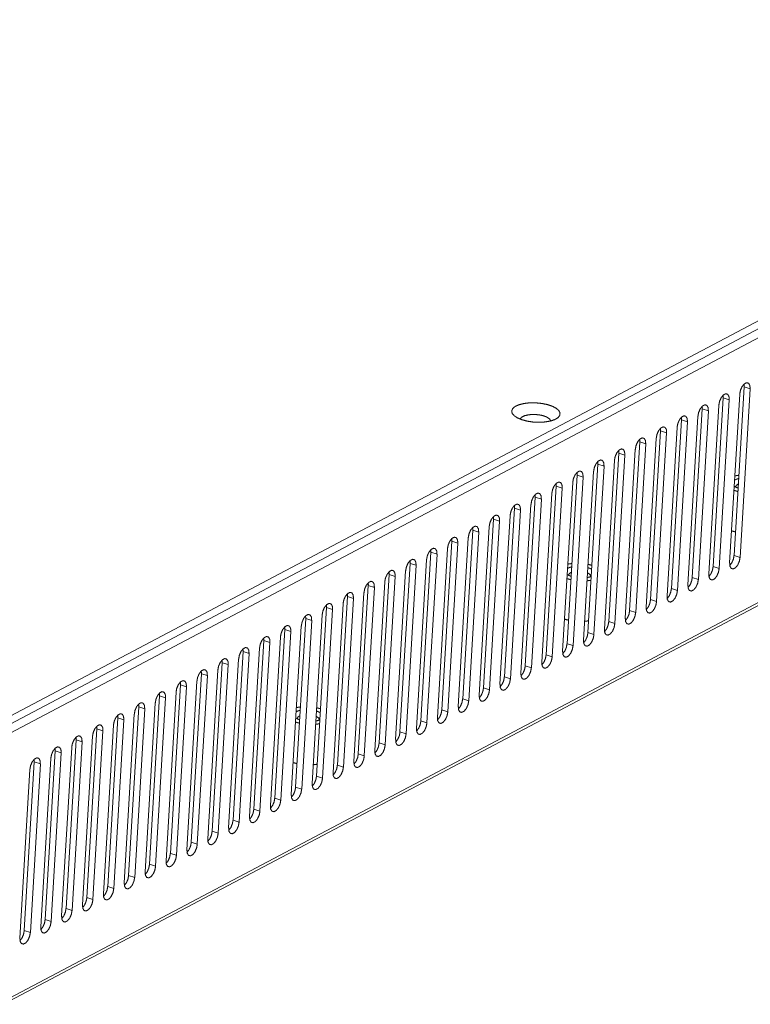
# Model space of a CAD drawing. Header units: millimetres. Extents: x 0 to 2122, y 0 to 1639.
# Tile 81 of 85: x 1592 to 1691, y 1186 to 1320. Entities that reach past the tile are written whole.
import ezdxf

# ---------------------------------------------------------------- set-up
doc = ezdxf.new("R2010")
doc.units = ezdxf.units.MM
doc.layers.add('1', color=7, linetype='Continuous', true_color=0xffffff)

msp = doc.modelspace()

# ---------------------------------------------------------------- linework, layer by layer
at = {"layer": '1', "color": 7, "linetype": 'Continuous', "lineweight": 13}
for p, q in [((1769.89, 1319.97), (1564.48, 1211.5)), ((1751.37, 1309.13), (1574.18, 1215.56)), ((1750.95, 1307.67), (1576.6, 1215.6)), ((1589.89, 1186.27), (1749.28, 1270.44)), ((1589.91, 1186.71), (1748.98, 1270.71)), ((1689.93, 1269.1), (1688.56, 1246.21)), ((1689.16, 1247.23), (1690.52, 1270.12)), ((1691.35, 1269.85), (1689.98, 1246.96)), ((1691.35, 1269.85), (1690.52, 1270.12)), ((1687.09, 1267.6), (1685.72, 1244.71)), ((1686.32, 1245.73), (1687.69, 1268.62)), ((1688.51, 1268.35), (1687.14, 1245.46)), ((1688.51, 1268.35), (1687.69, 1268.62)), ((1683.48, 1244.23), (1684.85, 1267.12)), ((1685.67, 1266.85), (1684.31, 1243.96)), ((1685.67, 1266.85), (1684.85, 1267.12)), ((1680.65, 1242.73), (1682.01, 1265.62)), ((1682.83, 1265.36), (1681.47, 1242.46)), ((1682.83, 1265.36), (1682.01, 1265.62)), ((1684.25, 1266.11), (1682.89, 1243.21)), ((1677.81, 1241.23), (1679.18, 1264.13)), ((1680, 1263.86), (1678.63, 1240.97)), ((1680, 1263.86), (1679.18, 1264.13)), ((1681.42, 1264.61), (1680.05, 1241.72)), ((1674.97, 1239.74), (1676.34, 1262.63)), ((1677.16, 1262.36), (1675.79, 1239.47)), ((1677.16, 1262.36), (1676.34, 1262.63)), ((1678.58, 1263.11), (1677.21, 1240.22)), ((1672.14, 1238.24), (1673.5, 1261.13)), ((1674.32, 1260.86), (1672.96, 1237.97)), ((1674.32, 1260.86), (1673.5, 1261.13)), ((1675.74, 1261.61), (1674.38, 1238.72)), ((1669.3, 1236.74), (1670.66, 1259.63)), ((1671.49, 1259.36), (1670.66, 1259.63)), ((1672.9, 1260.11), (1671.54, 1237.22)), ((1670.07, 1258.61), (1668.7, 1235.72)), ((1671.49, 1259.36), (1670.12, 1236.47)), ((1667.23, 1257.12), (1665.86, 1234.22)), ((1666.46, 1235.24), (1667.83, 1258.13)), ((1668.65, 1257.87), (1667.28, 1234.97)), ((1668.65, 1257.87), (1667.83, 1258.13)), ((1664.39, 1255.62), (1663.03, 1232.73)), ((1663.62, 1233.74), (1664.99, 1256.63)), ((1665.81, 1256.37), (1664.45, 1233.47)), ((1665.81, 1256.37), (1664.99, 1256.63)), ((1660.79, 1232.24), (1662.15, 1255.14)), ((1662.97, 1254.87), (1661.61, 1231.98)), ((1662.97, 1254.87), (1662.15, 1255.14)), ((1657.95, 1230.75), (1659.31, 1253.64)), ((1660.14, 1253.37), (1658.77, 1230.48)), ((1660.14, 1253.37), (1659.31, 1253.64)), ((1661.56, 1254.12), (1660.19, 1231.23)), ((1655.11, 1229.25), (1656.48, 1252.14)), ((1657.3, 1251.87), (1655.93, 1228.98)), ((1657.3, 1251.87), (1656.48, 1252.14)), ((1658.72, 1252.62), (1657.35, 1229.73)), ((1652.28, 1227.75), (1653.64, 1250.64)), ((1654.46, 1250.37), (1653.1, 1227.48)), ((1654.46, 1250.37), (1653.64, 1250.64)), ((1655.88, 1251.12), (1654.52, 1228.23)), ((1649.44, 1226.25), (1650.8, 1249.14)), ((1651.62, 1248.88), (1650.26, 1225.98)), ((1651.62, 1248.88), (1650.8, 1249.14)), ((1653.04, 1249.62), (1651.68, 1226.73)), ((1646.6, 1224.75), (1647.97, 1247.65)), ((1648.79, 1247.38), (1647.97, 1247.65)), ((1650.21, 1248.13), (1648.84, 1225.23)), ((1643.76, 1223.25), (1645.13, 1246.15)), ((1645.95, 1245.88), (1645.13, 1246.15)), ((1647.37, 1246.63), (1646, 1223.74)), ((1648.79, 1247.38), (1647.42, 1224.49)), ((1689.98, 1246.96), (1689.16, 1247.23)), ((1644.53, 1245.13), (1643.17, 1222.24)), ((1645.95, 1245.88), (1644.59, 1222.99)), ((1687.14, 1245.46), (1686.32, 1245.73)), ((1641.69, 1243.63), (1640.33, 1220.74)), ((1640.93, 1221.76), (1642.29, 1244.65)), ((1643.11, 1244.38), (1641.75, 1221.49)), ((1643.11, 1244.38), (1642.29, 1244.65)), ((1684.31, 1243.96), (1683.48, 1244.23)), ((1638.86, 1242.13), (1637.49, 1219.24)), ((1638.09, 1220.26), (1639.45, 1243.15)), ((1640.28, 1242.88), (1638.91, 1219.99)), ((1640.28, 1242.88), (1639.45, 1243.15)), ((1681.47, 1242.46), (1680.65, 1242.73)), ((1635.25, 1218.76), (1636.62, 1241.65)), ((1637.44, 1241.38), (1636.07, 1218.49)), ((1637.44, 1241.38), (1636.62, 1241.65)), ((1678.63, 1240.97), (1677.81, 1241.23)), ((1632.42, 1217.26), (1633.78, 1240.15)), ((1634.6, 1239.89), (1633.24, 1216.99)), ((1634.6, 1239.89), (1633.78, 1240.15)), ((1636.02, 1240.64), (1634.66, 1217.74)), ((1675.79, 1239.47), (1674.97, 1239.74)), ((1629.58, 1215.76), (1630.94, 1238.66)), ((1631.76, 1238.39), (1630.4, 1215.5)), ((1631.76, 1238.39), (1630.94, 1238.66)), ((1633.18, 1239.14), (1631.82, 1216.25)), ((1672.96, 1237.97), (1672.14, 1238.24)), ((1626.74, 1214.27), (1628.11, 1237.16)), ((1628.93, 1236.89), (1627.56, 1214)), ((1628.93, 1236.89), (1628.11, 1237.16)), ((1630.35, 1237.64), (1628.98, 1214.75)), ((1623.9, 1212.77), (1625.27, 1235.66)), ((1626.09, 1235.39), (1625.27, 1235.66)), ((1627.51, 1236.14), (1626.14, 1213.25)), ((1670.12, 1236.47), (1669.3, 1236.74)), ((1621.07, 1211.27), (1622.43, 1234.16)), ((1623.25, 1233.89), (1622.43, 1234.16)), ((1624.67, 1234.64), (1623.31, 1211.75)), ((1626.09, 1235.39), (1624.73, 1212.5)), ((1667.28, 1234.97), (1666.46, 1235.24)), ((1621.83, 1233.14), (1620.47, 1210.25)), ((1623.25, 1233.89), (1621.89, 1211)), ((1664.45, 1233.47), (1663.62, 1233.74)), ((1619, 1231.65), (1617.63, 1208.75)), ((1618.23, 1209.77), (1619.59, 1232.66)), ((1620.42, 1232.4), (1619.05, 1209.5)), ((1620.42, 1232.4), (1619.59, 1232.66)), ((1661.61, 1231.98), (1660.79, 1232.24)), ((1616.16, 1230.15), (1614.8, 1207.26)), ((1615.39, 1208.27), (1616.76, 1231.16)), ((1617.58, 1230.9), (1616.21, 1208)), ((1617.58, 1230.9), (1616.76, 1231.16)), ((1658.77, 1230.48), (1657.95, 1230.75)), ((1612.55, 1206.77), (1613.92, 1229.67)), ((1614.74, 1229.4), (1613.38, 1206.51)), ((1614.74, 1229.4), (1613.92, 1229.67)), ((1655.93, 1228.98), (1655.11, 1229.25)), ((1609.72, 1205.28), (1611.08, 1228.17)), ((1611.9, 1227.9), (1610.54, 1205.01)), ((1611.9, 1227.9), (1611.08, 1228.17)), ((1613.32, 1228.65), (1611.96, 1205.76)), ((1653.1, 1227.48), (1652.28, 1227.75)), ((1606.88, 1203.78), (1608.25, 1226.67)), ((1609.07, 1226.4), (1607.7, 1203.51)), ((1609.07, 1226.4), (1608.25, 1226.67)), ((1610.49, 1227.15), (1609.12, 1204.26)), ((1650.26, 1225.98), (1649.44, 1226.25)), ((1604.04, 1202.28), (1605.41, 1225.17)), ((1606.23, 1224.9), (1604.86, 1202.01)), ((1606.23, 1224.9), (1605.41, 1225.17)), ((1607.65, 1225.65), (1606.28, 1202.76)), ((1647.42, 1224.49), (1646.6, 1224.75)), ((1601.21, 1200.78), (1602.57, 1223.67)), ((1603.39, 1223.41), (1602.03, 1200.51)), ((1603.39, 1223.41), (1602.57, 1223.67)), ((1604.81, 1224.16), (1603.45, 1201.26)), ((1598.37, 1199.28), (1599.73, 1222.18)), ((1600.56, 1221.91), (1599.73, 1222.18)), ((1601.97, 1222.66), (1600.61, 1199.76)), ((1644.59, 1222.99), (1643.76, 1223.25)), ((1599.14, 1221.16), (1597.77, 1198.27)), ((1600.56, 1221.91), (1599.19, 1199.02)), ((1641.75, 1221.49), (1640.93, 1221.76)), ((1596.3, 1219.66), (1594.93, 1196.77)), ((1595.53, 1197.78), (1596.9, 1220.68)), ((1597.72, 1220.41), (1596.35, 1197.52)), ((1597.72, 1220.41), (1596.9, 1220.68)), ((1638.91, 1219.99), (1638.09, 1220.26)), ((1593.46, 1218.16), (1592.1, 1195.27)), ((1592.69, 1196.29), (1594.06, 1219.18)), ((1594.88, 1218.91), (1593.52, 1196.02)), ((1594.88, 1218.91), (1594.06, 1219.18)), ((1636.07, 1218.49), (1635.25, 1218.76)), ((1633.24, 1216.99), (1632.42, 1217.26)), ((1630.4, 1215.5), (1629.58, 1215.76)), ((1627.56, 1214), (1626.74, 1214.27)), ((1624.73, 1212.5), (1623.9, 1212.77)), ((1621.89, 1211), (1621.07, 1211.27)), ((1619.05, 1209.5), (1618.23, 1209.77)), ((1616.21, 1208), (1615.39, 1208.27)), ((1613.38, 1206.51), (1612.55, 1206.77)), ((1610.54, 1205.01), (1609.72, 1205.28)), ((1607.7, 1203.51), (1606.88, 1203.78)), ((1604.86, 1202.01), (1604.04, 1202.28)), ((1602.03, 1200.51), (1601.21, 1200.78)), ((1599.19, 1199.02), (1598.37, 1199.28)), ((1596.35, 1197.52), (1595.53, 1197.78)), ((1593.52, 1196.02), (1592.69, 1196.29))]:
    msp.add_line(p, q, dxfattribs=at)
for points, knots in [([(1691.35, 1269.85), (1691.31, 1270.31), (1691.13, 1270.61), (1690.86, 1270.68), (1690.55, 1270.51), (1690.25, 1270.14), (1690.03, 1269.64), (1689.93, 1269.1)], [0, 0, 0.153403, 0.266927, 0.360184, 0.478838, 0.63706, 0.819452, 1, 1]), ([(1690.51, 1270.47), (1690.53, 1270.3), (1690.52, 1270.12)], [0, 0, 0.479338, 1, 1]), ([(1688.51, 1268.35), (1688.47, 1268.81), (1688.29, 1269.11), (1688.02, 1269.18), (1687.71, 1269.01), (1687.41, 1268.64), (1687.19, 1268.14), (1687.09, 1267.6)], [0, 0, 0.153409, 0.266965, 0.360166, 0.478873, 0.637046, 0.819445, 1, 1]), ([(1687.67, 1268.98), (1687.69, 1268.81), (1687.69, 1268.62)], [0, 0, 0.479449, 1, 1]), ([(1660.36, 1265.64), (1661.09, 1265.45), (1661.89, 1265.33), (1662.72, 1265.3), (1663.51, 1265.35), (1664.23, 1265.48), (1664.82, 1265.68), (1665.24, 1265.94), (1665.48, 1266.25), (1665.51, 1266.58), (1665.34, 1266.91), (1664.97, 1267.22), (1664.43, 1267.5), (1663.75, 1267.72), (1662.97, 1267.87), (1662.15, 1267.95), (1661.33, 1267.94), (1660.57, 1267.85), (1659.92, 1267.68), (1659.4, 1267.45), (1659.07, 1267.16), (1658.94, 1266.84), (1659.01, 1266.51), (1659.28, 1266.19), (1659.74, 1265.89), (1660.36, 1265.64)], [0, 0, 0.050014, 0.103719, 0.158329, 0.210943, 0.258908, 0.300008, 0.333017, 0.358468, 0.380244, 0.404964, 0.436983, 0.477149, 0.524381, 0.576579, 0.631095, 0.685062, 0.735655, 0.780418, 0.817547, 0.846543, 0.869416, 0.89187, 0.919951, 0.956085, 1, 1]), ([(1685.67, 1266.85), (1685.63, 1267.31), (1685.46, 1267.61), (1685.19, 1267.68), (1684.87, 1267.51), (1684.57, 1267.14), (1684.35, 1266.64), (1684.25, 1266.11)], [0, 0, 0.153382, 0.266937, 0.360144, 0.478851, 0.637045, 0.819418, 1, 1]), ([(1664.25, 1265.49), (1664.09, 1265.76), (1663.73, 1266.01), (1663.19, 1266.21), (1662.55, 1266.33), (1661.87, 1266.37), (1661.22, 1266.32), (1660.67, 1266.19), (1660.28, 1265.99), (1660.08, 1265.74)], [0, 0, 0.06835, 0.163633, 0.285789, 0.42642, 0.573586, 0.714222, 0.836344, 0.931665, 1, 1]), ([(1682.83, 1265.36), (1682.79, 1265.82), (1682.62, 1266.11), (1682.35, 1266.18), (1682.03, 1266.01), (1681.74, 1265.64), (1681.52, 1265.14), (1681.42, 1264.61)], [0, 0, 0.153399, 0.266951, 0.360155, 0.478858, 0.637081, 0.819451, 1, 1]), ([(1684.83, 1267.48), (1684.85, 1267.31), (1684.85, 1267.12)], [0, 0, 0.479449, 1, 1]), ([(1682, 1265.98), (1682.01, 1265.81), (1682.01, 1265.62)], [0, 0, 0.479364, 1, 1]), ([(1680, 1263.86), (1679.96, 1264.32), (1679.78, 1264.61), (1679.51, 1264.68), (1679.2, 1264.52), (1678.9, 1264.15), (1678.68, 1263.64), (1678.58, 1263.11)], [0, 0, 0.153413, 0.266919, 0.360129, 0.478838, 0.637049, 0.819451, 1, 1]), ([(1679.16, 1264.48), (1679.18, 1264.31), (1679.18, 1264.13)], [0, 0, 0.479475, 1, 1]), ([(1677.16, 1262.36), (1677.12, 1262.82), (1676.95, 1263.11), (1676.67, 1263.18), (1676.36, 1263.02), (1676.06, 1262.65), (1675.84, 1262.14), (1675.74, 1261.61)], [0, 0, 0.153404, 0.266928, 0.360132, 0.478836, 0.637058, 0.819451, 1, 1]), ([(1676.32, 1262.98), (1676.34, 1262.81), (1676.34, 1262.63)], [0, 0, 0.479339, 1, 1]), ([(1674.32, 1260.86), (1674.28, 1261.32), (1674.11, 1261.62), (1673.84, 1261.69), (1673.52, 1261.52), (1673.22, 1261.15), (1673, 1260.65), (1672.9, 1260.11)], [0, 0, 0.153409, 0.266965, 0.360166, 0.478873, 0.637046, 0.819445, 1, 1]), ([(1673.48, 1261.48), (1673.5, 1261.32), (1673.5, 1261.13)], [0, 0, 0.479449, 1, 1]), ([(1671.49, 1259.36), (1671.44, 1259.82), (1671.27, 1260.12), (1671, 1260.19), (1670.68, 1260.02), (1670.39, 1259.65), (1670.17, 1259.15), (1670.07, 1258.61)], [0, 0, 0.153382, 0.266937, 0.360145, 0.478852, 0.637046, 0.819445, 1, 1]), ([(1670.65, 1259.99), (1670.67, 1259.82), (1670.66, 1259.63)], [0, 0, 0.479338, 1, 1]), ([(1668.65, 1257.87), (1668.61, 1258.32), (1668.43, 1258.62), (1668.16, 1258.69), (1667.85, 1258.52), (1667.55, 1258.15), (1667.33, 1257.65), (1667.23, 1257.12)], [0, 0, 0.1534, 0.266953, 0.360158, 0.478875, 0.637078, 0.81945, 1, 1]), ([(1667.81, 1258.49), (1667.83, 1258.32), (1667.83, 1258.13)], [0, 0, 0.479595, 1, 1]), ([(1665.81, 1256.37), (1665.77, 1256.83), (1665.6, 1257.12), (1665.33, 1257.19), (1665.01, 1257.03), (1664.71, 1256.65), (1664.49, 1256.15), (1664.39, 1255.62)], [0, 0, 0.153405, 0.266937, 0.360145, 0.478852, 0.637081, 0.819455, 1, 1]), ([(1664.97, 1256.99), (1664.99, 1256.82), (1664.99, 1256.63)], [0, 0, 0.479475, 1, 1]), ([(1689.23, 1257.46), (1689.48, 1257.57), (1689.78, 1257.66)], [0, 0, 0.462398, 1, 1]), ([(1689.81, 1258.11), (1689.53, 1258.07), (1689.27, 1258.02)], [0, 0, 0.5113, 1, 1]), ([(1689.74, 1256.93), (1689.45, 1256.73), (1689.39, 1256.5)], [0, 0, 0.58942, 1, 1]), ([(1662.97, 1254.87), (1662.93, 1255.33), (1662.76, 1255.62), (1662.49, 1255.69), (1662.17, 1255.53), (1661.88, 1255.16), (1661.65, 1254.65), (1661.56, 1254.12)], [0, 0, 0.153404, 0.266928, 0.360132, 0.478836, 0.637058, 0.819451, 1, 1]), ([(1662.14, 1255.49), (1662.15, 1255.32), (1662.15, 1255.14)], [0, 0, 0.479339, 1, 1]), ([(1689.15, 1256.06), (1689.41, 1255.98), (1689.68, 1255.91)], [0, 0, 0.488661, 1, 1]), ([(1689.7, 1256.37), (1689.41, 1256.49), (1689.18, 1256.63)], [0, 0, 0.537723, 1, 1]), ([(1660.14, 1253.37), (1660.1, 1253.83), (1659.92, 1254.12), (1659.65, 1254.2), (1659.34, 1254.03), (1659.04, 1253.66), (1658.82, 1253.16), (1658.72, 1252.62)], [0, 0, 0.153406, 0.26693, 0.360182, 0.478886, 0.637055, 0.81945, 1, 1]), ([(1659.3, 1253.99), (1659.32, 1253.82), (1659.31, 1253.64)], [0, 0, 0.479449, 1, 1]), ([(1657.3, 1251.87), (1657.26, 1252.33), (1657.09, 1252.63), (1656.81, 1252.7), (1656.5, 1252.53), (1656.2, 1252.16), (1655.98, 1251.66), (1655.88, 1251.12)], [0, 0, 0.153405, 0.266957, 0.360163, 0.478867, 0.637056, 0.81945, 1, 1]), ([(1656.46, 1252.5), (1656.48, 1252.33), (1656.48, 1252.14)], [0, 0, 0.479338, 1, 1]), ([(1654.46, 1250.37), (1654.42, 1250.83), (1654.25, 1251.13), (1653.98, 1251.2), (1653.66, 1251.03), (1653.36, 1250.66), (1653.14, 1250.16), (1653.04, 1249.62)], [0, 0, 0.153405, 0.266961, 0.360163, 0.478871, 0.637044, 0.819444, 1, 1]), ([(1653.62, 1251), (1653.64, 1250.83), (1653.64, 1250.64)], [0, 0, 0.479475, 1, 1]), ([(1688.82, 1250.57), (1689.08, 1250.49), (1689.35, 1250.42)], [0, 0, 0.488661, 1, 1]), ([(1651.62, 1248.88), (1651.58, 1249.34), (1651.41, 1249.63), (1651.14, 1249.7), (1650.82, 1249.53), (1650.53, 1249.16), (1650.31, 1248.66), (1650.21, 1248.13)], [0, 0, 0.153376, 0.26693, 0.360137, 0.478843, 0.63707, 0.81942, 1, 1]), ([(1650.79, 1249.5), (1650.8, 1249.33), (1650.8, 1249.14)], [0, 0, 0.479475, 1, 1]), ([(1648.79, 1247.38), (1648.75, 1247.84), (1648.57, 1248.13), (1648.3, 1248.2), (1647.99, 1248.04), (1647.69, 1247.66), (1647.47, 1247.16), (1647.37, 1246.63)], [0, 0, 0.153406, 0.26693, 0.360136, 0.47884, 0.637065, 0.81946, 1, 1]), ([(1647.95, 1248), (1647.97, 1247.83), (1647.97, 1247.65)], [0, 0, 0.479339, 1, 1]), ([(1645.95, 1245.88), (1645.91, 1246.34), (1645.74, 1246.63), (1645.47, 1246.7), (1645.15, 1246.54), (1644.85, 1246.17), (1644.63, 1245.66), (1644.53, 1245.13)], [0, 0, 0.15341, 0.266915, 0.360176, 0.478836, 0.637044, 0.819444, 1, 1]), ([(1645.11, 1246.5), (1645.13, 1246.33), (1645.13, 1246.15)], [0, 0, 0.479449, 1, 1]), ([(1667.11, 1246.12), (1666.83, 1246.09), (1666.57, 1246.04)], [0, 0, 0.511154, 1, 1]), ([(1688.56, 1246.21), (1688.6, 1245.75), (1688.78, 1245.46), (1689.05, 1245.39), (1689.36, 1245.55), (1689.66, 1245.92), (1689.88, 1246.43), (1689.98, 1246.96)], [0, 0, 0.153407, 0.26691, 0.360117, 0.478822, 0.637049, 0.81942, 1, 1]), ([(1689.16, 1247.23), (1689.07, 1246.71), (1688.86, 1246.23), (1688.58, 1245.85)], [0, 0, 0.343376, 0.692137, 1, 1]), ([(1643.11, 1244.38), (1643.07, 1244.84), (1642.9, 1245.14), (1642.63, 1245.21), (1642.31, 1245.04), (1642.02, 1244.67), (1641.79, 1244.17), (1641.69, 1243.63)], [0, 0, 0.153405, 0.266957, 0.360163, 0.478867, 0.637056, 0.81945, 1, 1]), ([(1642.27, 1245), (1642.29, 1244.83), (1642.29, 1244.65)], [0, 0, 0.479338, 1, 1]), ([(1666.54, 1245.47), (1666.78, 1245.58), (1667.08, 1245.67)], [0, 0, 0.462241, 1, 1]), ([(1667.04, 1244.94), (1666.75, 1244.75), (1666.69, 1244.51)], [0, 0, 0.58942, 1, 1]), ([(1669.66, 1244.34), (1669.61, 1244.61), (1669.25, 1244.87)], [0, 0, 0.391981, 1, 1]), ([(1669.29, 1245.57), (1669.57, 1245.47), (1669.81, 1245.35)], [0, 0, 0.53003, 1, 1]), ([(1669.84, 1245.88), (1669.59, 1245.95), (1669.32, 1246.01)], [0, 0, 0.490055, 1, 1]), ([(1685.72, 1244.71), (1685.77, 1244.25), (1685.94, 1243.96), (1686.21, 1243.89), (1686.53, 1244.05), (1686.82, 1244.42), (1687.04, 1244.93), (1687.14, 1245.46)], [0, 0, 0.15341, 0.266938, 0.360139, 0.478847, 0.637055, 0.819454, 1, 1]), ([(1686.32, 1245.73), (1686.23, 1245.22), (1686.02, 1244.73), (1685.74, 1244.36)], [0, 0, 0.343353, 0.692092, 1, 1]), ([(1640.28, 1242.88), (1640.24, 1243.34), (1640.06, 1243.64), (1639.79, 1243.71), (1639.48, 1243.54), (1639.18, 1243.17), (1638.96, 1242.67), (1638.86, 1242.13)], [0, 0, 0.153409, 0.266965, 0.360166, 0.478873, 0.637046, 0.819445, 1, 1]), ([(1639.44, 1243.51), (1639.46, 1243.34), (1639.45, 1243.15)], [0, 0, 0.479449, 1, 1]), ([(1666.45, 1244.08), (1666.71, 1244), (1666.98, 1243.93)], [0, 0, 0.488992, 1, 1]), ([(1667.01, 1244.38), (1666.72, 1244.5), (1666.49, 1244.64)], [0, 0, 0.537577, 1, 1]), ([(1669.18, 1243.78), (1669.46, 1243.81), (1669.72, 1243.85)], [0, 0, 0.509746, 1, 1]), ([(1669.75, 1244.37), (1669.5, 1244.28), (1669.21, 1244.22)], [0, 0, 0.470161, 1, 1]), ([(1682.89, 1243.21), (1682.93, 1242.75), (1683.1, 1242.46), (1683.37, 1242.39), (1683.69, 1242.56), (1683.99, 1242.93), (1684.21, 1243.43), (1684.31, 1243.96)], [0, 0, 0.153376, 0.26693, 0.360138, 0.478844, 0.637071, 0.819446, 1, 1]), ([(1683.48, 1244.23), (1683.39, 1243.72), (1683.19, 1243.23), (1682.9, 1242.86)], [0, 0, 0.343424, 0.69216, 1, 1]), ([(1637.44, 1241.38), (1637.4, 1241.84), (1637.23, 1242.14), (1636.95, 1242.21), (1636.64, 1242.04), (1636.34, 1241.67), (1636.12, 1241.17), (1636.02, 1240.64)], [0, 0, 0.153376, 0.26693, 0.360138, 0.478844, 0.637071, 0.819446, 1, 1]), ([(1680.05, 1241.72), (1680.09, 1241.26), (1680.26, 1240.96), (1680.54, 1240.89), (1680.85, 1241.06), (1681.15, 1241.43), (1681.37, 1241.93), (1681.47, 1242.46)], [0, 0, 0.153409, 0.266965, 0.360166, 0.478873, 0.637046, 0.819445, 1, 1]), ([(1680.65, 1242.73), (1680.55, 1242.22), (1680.35, 1241.73), (1680.07, 1241.36)], [0, 0, 0.343389, 0.692144, 1, 1]), ([(1636.6, 1242.01), (1636.62, 1241.84), (1636.62, 1241.65)], [0, 0, 0.479364, 1, 1]), ([(1677.21, 1240.22), (1677.25, 1239.76), (1677.43, 1239.46), (1677.7, 1239.39), (1678.01, 1239.56), (1678.31, 1239.93), (1678.53, 1240.43), (1678.63, 1240.97)], [0, 0, 0.153405, 0.266957, 0.360163, 0.478867, 0.637056, 0.81945, 1, 1]), ([(1677.81, 1241.23), (1677.72, 1240.72), (1677.51, 1240.23), (1677.23, 1239.86)], [0, 0, 0.343376, 0.692137, 1, 1]), ([(1634.6, 1239.89), (1634.56, 1240.35), (1634.39, 1240.64), (1634.12, 1240.71), (1633.8, 1240.54), (1633.5, 1240.17), (1633.28, 1239.67), (1633.18, 1239.14)], [0, 0, 0.153407, 0.266933, 0.360139, 0.478857, 0.637062, 0.819458, 1, 1]), ([(1633.76, 1240.51), (1633.78, 1240.34), (1633.78, 1240.15)], [0, 0, 0.479595, 1, 1]), ([(1674.38, 1238.72), (1674.42, 1238.26), (1674.59, 1237.96), (1674.86, 1237.89), (1675.18, 1238.06), (1675.47, 1238.43), (1675.69, 1238.93), (1675.79, 1239.47)], [0, 0, 0.153411, 0.266916, 0.360178, 0.478838, 0.637068, 0.819443, 1, 1]), ([(1674.97, 1239.74), (1674.88, 1239.22), (1674.67, 1238.74), (1674.39, 1238.36)], [0, 0, 0.343376, 0.692137, 1, 1]), ([(1631.76, 1238.39), (1631.72, 1238.85), (1631.55, 1239.14), (1631.28, 1239.21), (1630.96, 1239.05), (1630.67, 1238.68), (1630.45, 1238.17), (1630.35, 1237.64)], [0, 0, 0.153412, 0.266917, 0.360126, 0.478835, 0.637066, 0.819442, 1, 1]), ([(1630.93, 1239.01), (1630.94, 1238.84), (1630.94, 1238.66)], [0, 0, 0.479451, 1, 1]), ([(1666.12, 1238.58), (1666.38, 1238.5), (1666.65, 1238.43)], [0, 0, 0.488992, 1, 1]), ([(1668.85, 1238.28), (1669.13, 1238.31), (1669.39, 1238.35)], [0, 0, 0.509746, 1, 1]), ([(1672.14, 1238.24), (1672.04, 1237.73), (1671.84, 1237.24), (1671.56, 1236.87)], [0, 0, 0.343353, 0.692092, 1, 1]), ([(1628.93, 1236.89), (1628.89, 1237.35), (1628.71, 1237.64), (1628.44, 1237.71), (1628.13, 1237.55), (1627.83, 1237.18), (1627.61, 1236.67), (1627.51, 1236.14)], [0, 0, 0.153405, 0.266957, 0.360163, 0.478867, 0.637056, 0.81945, 1, 1]), ([(1628.09, 1237.51), (1628.11, 1237.34), (1628.11, 1237.16)], [0, 0, 0.479338, 1, 1]), ([(1671.54, 1237.22), (1671.58, 1236.76), (1671.75, 1236.47), (1672.02, 1236.4), (1672.34, 1236.56), (1672.64, 1236.93), (1672.86, 1237.44), (1672.96, 1237.97)], [0, 0, 0.153407, 0.266933, 0.360139, 0.478857, 0.637062, 0.819458, 1, 1]), ([(1626.09, 1235.39), (1626.05, 1235.85), (1625.88, 1236.15), (1625.61, 1236.22), (1625.29, 1236.05), (1624.99, 1235.68), (1624.77, 1235.18), (1624.67, 1234.64)], [0, 0, 0.153409, 0.266965, 0.360166, 0.478873, 0.637046, 0.819445, 1, 1]), ([(1625.25, 1236.01), (1625.27, 1235.85), (1625.27, 1235.66)], [0, 0, 0.479449, 1, 1]), ([(1668.7, 1235.72), (1668.74, 1235.26), (1668.92, 1234.97), (1669.19, 1234.9), (1669.5, 1235.06), (1669.8, 1235.44), (1670.02, 1235.94), (1670.12, 1236.47)], [0, 0, 0.153376, 0.26693, 0.360138, 0.478844, 0.637071, 0.819446, 1, 1]), ([(1669.3, 1236.74), (1669.21, 1236.23), (1669, 1235.74), (1668.72, 1235.37)], [0, 0, 0.343396, 0.692167, 1, 1]), ([(1623.25, 1233.89), (1623.21, 1234.35), (1623.04, 1234.65), (1622.77, 1234.72), (1622.45, 1234.55), (1622.15, 1234.18), (1621.93, 1233.68), (1621.83, 1233.14)], [0, 0, 0.153399, 0.266951, 0.360155, 0.478858, 0.637081, 0.819451, 1, 1]), ([(1622.41, 1234.52), (1622.43, 1234.35), (1622.43, 1234.16)], [0, 0, 0.479364, 1, 1]), ([(1665.86, 1234.22), (1665.91, 1233.76), (1666.08, 1233.47), (1666.35, 1233.4), (1666.67, 1233.57), (1666.96, 1233.94), (1667.18, 1234.44), (1667.28, 1234.97)], [0, 0, 0.153405, 0.266961, 0.360163, 0.478871, 0.637044, 0.819444, 1, 1]), ([(1666.46, 1235.24), (1666.37, 1234.73), (1666.16, 1234.24), (1665.88, 1233.87)], [0, 0, 0.343389, 0.692144, 1, 1]), ([(1620.42, 1232.4), (1620.38, 1232.85), (1620.2, 1233.15), (1619.93, 1233.22), (1619.62, 1233.05), (1619.32, 1232.68), (1619.1, 1232.18), (1619, 1231.65)], [0, 0, 0.153402, 0.266955, 0.360154, 0.478859, 0.637063, 0.819459, 1, 1]), ([(1619.58, 1233.02), (1619.6, 1232.85), (1619.59, 1232.66)], [0, 0, 0.479475, 1, 1]), ([(1663.03, 1232.73), (1663.07, 1232.27), (1663.24, 1231.97), (1663.51, 1231.9), (1663.83, 1232.07), (1664.13, 1232.44), (1664.35, 1232.94), (1664.45, 1233.47)], [0, 0, 0.153405, 0.266957, 0.360163, 0.478867, 0.637056, 0.81945, 1, 1]), ([(1663.62, 1233.74), (1663.53, 1233.23), (1663.33, 1232.74), (1663.04, 1232.37)], [0, 0, 0.343411, 0.692154, 1, 1]), ([(1617.58, 1230.9), (1617.54, 1231.36), (1617.37, 1231.65), (1617.09, 1231.72), (1616.78, 1231.56), (1616.48, 1231.18), (1616.26, 1230.68), (1616.16, 1230.15)], [0, 0, 0.153381, 0.266907, 0.360114, 0.47882, 0.637047, 0.81942, 1, 1]), ([(1616.74, 1231.52), (1616.76, 1231.35), (1616.76, 1231.16)], [0, 0, 0.479451, 1, 1]), ([(1660.19, 1231.23), (1660.23, 1230.77), (1660.4, 1230.47), (1660.68, 1230.4), (1660.99, 1230.57), (1661.29, 1230.94), (1661.51, 1231.44), (1661.61, 1231.98)], [0, 0, 0.153406, 0.26693, 0.360182, 0.478886, 0.637055, 0.81945, 1, 1]), ([(1660.79, 1232.24), (1660.69, 1231.73), (1660.49, 1231.25), (1660.21, 1230.87)], [0, 0, 0.343376, 0.692137, 1, 1]), ([(1614.74, 1229.4), (1614.7, 1229.86), (1614.53, 1230.15), (1614.26, 1230.22), (1613.94, 1230.06), (1613.64, 1229.69), (1613.42, 1229.18), (1613.32, 1228.65)], [0, 0, 0.153401, 0.266923, 0.360179, 0.47888, 0.637065, 0.819455, 1, 1]), ([(1657.35, 1229.73), (1657.39, 1229.27), (1657.57, 1228.98), (1657.84, 1228.9), (1658.15, 1229.07), (1658.45, 1229.44), (1658.67, 1229.94), (1658.77, 1230.48)], [0, 0, 0.153404, 0.266928, 0.360132, 0.478836, 0.637058, 0.819451, 1, 1]), ([(1657.95, 1230.75), (1657.86, 1230.23), (1657.65, 1229.75), (1657.37, 1229.37)], [0, 0, 0.343353, 0.692092, 1, 1]), ([(1613.9, 1230.02), (1613.92, 1229.85), (1613.92, 1229.67)], [0, 0, 0.479338, 1, 1]), ([(1654.52, 1228.23), (1654.56, 1227.77), (1654.73, 1227.48), (1655, 1227.41), (1655.32, 1227.57), (1655.61, 1227.94), (1655.83, 1228.45), (1655.93, 1228.98)], [0, 0, 0.153401, 0.266929, 0.360135, 0.478839, 0.637064, 0.819433, 1, 1]), ([(1655.11, 1229.25), (1655.02, 1228.74), (1654.81, 1228.25), (1654.53, 1227.88)], [0, 0, 0.343353, 0.692092, 1, 1]), ([(1611.9, 1227.9), (1611.86, 1228.36), (1611.69, 1228.65), (1611.42, 1228.73), (1611.1, 1228.56), (1610.81, 1228.19), (1610.59, 1227.69), (1610.49, 1227.15)], [0, 0, 0.153412, 0.266946, 0.360155, 0.478865, 0.63704, 0.819442, 1, 1]), ([(1611.07, 1228.52), (1611.08, 1228.35), (1611.08, 1228.17)], [0, 0, 0.479449, 1, 1]), ([(1651.68, 1226.73), (1651.72, 1226.27), (1651.89, 1225.98), (1652.16, 1225.91), (1652.48, 1226.07), (1652.78, 1226.45), (1653, 1226.95), (1653.1, 1227.48)], [0, 0, 0.153403, 0.266958, 0.360158, 0.478865, 0.637071, 0.819446, 1, 1]), ([(1652.28, 1227.75), (1652.18, 1227.24), (1651.98, 1226.75), (1651.7, 1226.38)], [0, 0, 0.343389, 0.692144, 1, 1]), ([(1609.07, 1226.4), (1609.03, 1226.86), (1608.85, 1227.16), (1608.58, 1227.23), (1608.27, 1227.06), (1607.97, 1226.69), (1607.75, 1226.19), (1607.65, 1225.65)], [0, 0, 0.153401, 0.266954, 0.36016, 0.478864, 0.637054, 0.819449, 1, 1]), ([(1608.23, 1227.03), (1608.25, 1226.86), (1608.25, 1226.67)], [0, 0, 0.479364, 1, 1]), ([(1629.65, 1226), (1629.9, 1226.11), (1630.2, 1226.19)], [0, 0, 0.462398, 1, 1]), ([(1630.23, 1226.65), (1629.95, 1226.61), (1629.69, 1226.56)], [0, 0, 0.5113, 1, 1]), ([(1632.41, 1226.1), (1632.69, 1225.99), (1632.93, 1225.87)], [0, 0, 0.529835, 1, 1]), ([(1632.96, 1226.4), (1632.7, 1226.47), (1632.43, 1226.54)], [0, 0, 0.490225, 1, 1]), ([(1649.44, 1226.25), (1649.35, 1225.74), (1649.14, 1225.25), (1648.86, 1224.88)], [0, 0, 0.343424, 0.69216, 1, 1]), ([(1606.23, 1224.9), (1606.19, 1225.36), (1606.02, 1225.66), (1605.75, 1225.73), (1605.43, 1225.56), (1605.13, 1225.19), (1604.91, 1224.69), (1604.81, 1224.16)], [0, 0, 0.153403, 0.266958, 0.360158, 0.478865, 0.637071, 0.819446, 1, 1]), ([(1605.39, 1225.53), (1605.41, 1225.36), (1605.41, 1225.17)], [0, 0, 0.479475, 1, 1]), ([(1630.12, 1224.9), (1629.83, 1225.02), (1629.6, 1225.16)], [0, 0, 0.537602, 1, 1]), ([(1630.16, 1225.46), (1629.87, 1225.27), (1629.81, 1225.04)], [0, 0, 0.589501, 1, 1]), ([(1632.87, 1224.9), (1632.62, 1224.81), (1632.32, 1224.74)], [0, 0, 0.469908, 1, 1]), ([(1632.78, 1224.86), (1632.72, 1225.14), (1632.36, 1225.39)], [0, 0, 0.39202, 1, 1]), ([(1646.6, 1224.75), (1646.51, 1224.24), (1646.3, 1223.75), (1646.02, 1223.38)], [0, 0, 0.343376, 0.692137, 1, 1]), ([(1648.84, 1225.23), (1648.88, 1224.77), (1649.06, 1224.48), (1649.33, 1224.41), (1649.64, 1224.58), (1649.94, 1224.95), (1650.16, 1225.45), (1650.26, 1225.98)], [0, 0, 0.153405, 0.266957, 0.360163, 0.478867, 0.637056, 0.81945, 1, 1]), ([(1603.39, 1223.41), (1603.35, 1223.87), (1603.18, 1224.16), (1602.91, 1224.23), (1602.59, 1224.06), (1602.29, 1223.69), (1602.07, 1223.19), (1601.97, 1222.66)], [0, 0, 0.153382, 0.26691, 0.360118, 0.478826, 0.637055, 0.819455, 1, 1]), ([(1602.55, 1224.03), (1602.57, 1223.86), (1602.57, 1223.67)], [0, 0, 0.479339, 1, 1]), ([(1629.57, 1224.6), (1629.82, 1224.52), (1630.1, 1224.45)], [0, 0, 0.488661, 1, 1]), ([(1632.3, 1224.3), (1632.57, 1224.33), (1632.84, 1224.37)], [0, 0, 0.509746, 1, 1]), ([(1646, 1223.74), (1646.04, 1223.28), (1646.22, 1222.98), (1646.49, 1222.91), (1646.8, 1223.08), (1647.1, 1223.45), (1647.32, 1223.95), (1647.42, 1224.49)], [0, 0, 0.153406, 0.26693, 0.360182, 0.478886, 0.637055, 0.81945, 1, 1]), ([(1600.56, 1221.91), (1600.51, 1222.37), (1600.34, 1222.66), (1600.07, 1222.73), (1599.76, 1222.57), (1599.46, 1222.19), (1599.24, 1221.69), (1599.14, 1221.16)], [0, 0, 0.153405, 0.266929, 0.360187, 0.478855, 0.637057, 0.819451, 1, 1]), ([(1599.72, 1222.53), (1599.74, 1222.36), (1599.73, 1222.18)], [0, 0, 0.479569, 1, 1]), ([(1643.17, 1222.24), (1643.21, 1221.78), (1643.38, 1221.48), (1643.65, 1221.41), (1643.97, 1221.58), (1644.27, 1221.95), (1644.49, 1222.45), (1644.59, 1222.99)], [0, 0, 0.153404, 0.266928, 0.360132, 0.478836, 0.637058, 0.819451, 1, 1]), ([(1643.76, 1223.25), (1643.67, 1222.74), (1643.46, 1222.26), (1643.18, 1221.88)], [0, 0, 0.343376, 0.692137, 1, 1]), ([(1597.72, 1220.41), (1597.68, 1220.87), (1597.5, 1221.16), (1597.23, 1221.23), (1596.92, 1221.07), (1596.62, 1220.7), (1596.4, 1220.19), (1596.3, 1219.66)], [0, 0, 0.153413, 0.266947, 0.360157, 0.478866, 0.637064, 0.819441, 1, 1]), ([(1596.88, 1221.03), (1596.9, 1220.86), (1596.9, 1220.68)], [0, 0, 0.479449, 1, 1]), ([(1640.33, 1220.74), (1640.37, 1220.28), (1640.54, 1219.99), (1640.81, 1219.92), (1641.13, 1220.08), (1641.43, 1220.45), (1641.65, 1220.96), (1641.75, 1221.49)], [0, 0, 0.153413, 0.26692, 0.36013, 0.47884, 0.637072, 0.819451, 1, 1]), ([(1640.93, 1221.76), (1640.83, 1221.24), (1640.63, 1220.76), (1640.35, 1220.38)], [0, 0, 0.343353, 0.692092, 1, 1]), ([(1594.88, 1218.91), (1594.84, 1219.37), (1594.67, 1219.67), (1594.4, 1219.74), (1594.08, 1219.57), (1593.78, 1219.2), (1593.56, 1218.7), (1593.46, 1218.16)], [0, 0, 0.153405, 0.266957, 0.360163, 0.478867, 0.637056, 0.81945, 1, 1]), ([(1594.04, 1219.53), (1594.06, 1219.36), (1594.06, 1219.18)], [0, 0, 0.479338, 1, 1]), ([(1637.49, 1219.24), (1637.53, 1218.78), (1637.71, 1218.49), (1637.98, 1218.42), (1638.29, 1218.58), (1638.59, 1218.95), (1638.81, 1219.46), (1638.91, 1219.99)], [0, 0, 0.1534, 0.266953, 0.360158, 0.478875, 0.637078, 0.81945, 1, 1]), ([(1638.09, 1220.26), (1638, 1219.75), (1637.79, 1219.26), (1637.51, 1218.89)], [0, 0, 0.343389, 0.692144, 1, 1]), ([(1629.24, 1219.1), (1629.5, 1219.02), (1629.77, 1218.96)], [0, 0, 0.488661, 1, 1]), ([(1631.97, 1218.8), (1632.25, 1218.83), (1632.51, 1218.88)], [0, 0, 0.509746, 1, 1]), ([(1634.66, 1217.74), (1634.7, 1217.28), (1634.87, 1216.99), (1635.14, 1216.92), (1635.46, 1217.09), (1635.75, 1217.46), (1635.97, 1217.96), (1636.07, 1218.49)], [0, 0, 0.153382, 0.266937, 0.360145, 0.478852, 0.637046, 0.819445, 1, 1]), ([(1635.25, 1218.76), (1635.16, 1218.25), (1634.95, 1217.76), (1634.67, 1217.39)], [0, 0, 0.343424, 0.69216, 1, 1]), ([(1631.82, 1216.25), (1631.86, 1215.79), (1632.03, 1215.49), (1632.3, 1215.42), (1632.62, 1215.59), (1632.92, 1215.96), (1633.14, 1216.46), (1633.24, 1216.99)], [0, 0, 0.153409, 0.266965, 0.360166, 0.478873, 0.637046, 0.819445, 1, 1]), ([(1632.42, 1217.26), (1632.32, 1216.75), (1632.12, 1216.26), (1631.84, 1215.89)], [0, 0, 0.343376, 0.692137, 1, 1]), ([(1628.98, 1214.75), (1629.02, 1214.29), (1629.19, 1213.99), (1629.47, 1213.92), (1629.78, 1214.09), (1630.08, 1214.46), (1630.3, 1214.96), (1630.4, 1215.5)], [0, 0, 0.153403, 0.266927, 0.360184, 0.478838, 0.63706, 0.819452, 1, 1]), ([(1629.58, 1215.76), (1629.48, 1215.25), (1629.28, 1214.76), (1629, 1214.39)], [0, 0, 0.343411, 0.692154, 1, 1]), ([(1626.74, 1214.27), (1626.65, 1213.75), (1626.44, 1213.27), (1626.16, 1212.89)], [0, 0, 0.343353, 0.692092, 1, 1]), ([(1623.9, 1212.77), (1623.81, 1212.26), (1623.6, 1211.77), (1623.32, 1211.4)], [0, 0, 0.343361, 0.692151, 1, 1]), ([(1626.14, 1213.25), (1626.18, 1212.79), (1626.36, 1212.49), (1626.63, 1212.42), (1626.94, 1212.59), (1627.24, 1212.96), (1627.46, 1213.46), (1627.56, 1214)], [0, 0, 0.15341, 0.266938, 0.360139, 0.478847, 0.637055, 0.819454, 1, 1]), ([(1623.31, 1211.75), (1623.35, 1211.29), (1623.52, 1211), (1623.79, 1210.93), (1624.11, 1211.09), (1624.4, 1211.46), (1624.63, 1211.97), (1624.73, 1212.5)], [0, 0, 0.153399, 0.266951, 0.360155, 0.478858, 0.637081, 0.819451, 1, 1]), ([(1620.47, 1210.25), (1620.51, 1209.79), (1620.68, 1209.5), (1620.95, 1209.43), (1621.27, 1209.59), (1621.57, 1209.97), (1621.79, 1210.47), (1621.89, 1211)], [0, 0, 0.153404, 0.266936, 0.360144, 0.478851, 0.637045, 0.819418, 1, 1]), ([(1621.07, 1211.27), (1620.97, 1210.76), (1620.77, 1210.27), (1620.49, 1209.9)], [0, 0, 0.343389, 0.692144, 1, 1]), ([(1617.63, 1208.75), (1617.67, 1208.29), (1617.85, 1208), (1618.12, 1207.93), (1618.43, 1208.1), (1618.73, 1208.47), (1618.95, 1208.97), (1619.05, 1209.5)], [0, 0, 0.153409, 0.266965, 0.360166, 0.478873, 0.637046, 0.819445, 1, 1]), ([(1618.23, 1209.77), (1618.14, 1209.26), (1617.93, 1208.77), (1617.65, 1208.4)], [0, 0, 0.343376, 0.692137, 1, 1]), ([(1614.8, 1207.26), (1614.84, 1206.8), (1615.01, 1206.5), (1615.28, 1206.43), (1615.6, 1206.6), (1615.89, 1206.97), (1616.11, 1207.47), (1616.21, 1208)], [0, 0, 0.153401, 0.266923, 0.360179, 0.47888, 0.637065, 0.819455, 1, 1]), ([(1615.39, 1208.27), (1615.3, 1207.76), (1615.09, 1207.27), (1614.81, 1206.9)], [0, 0, 0.343411, 0.692154, 1, 1]), ([(1611.96, 1205.76), (1612, 1205.3), (1612.17, 1205), (1612.44, 1204.93), (1612.76, 1205.1), (1613.06, 1205.47), (1613.28, 1205.97), (1613.38, 1206.51)], [0, 0, 0.153408, 0.266935, 0.360136, 0.478842, 0.637048, 0.819446, 1, 1]), ([(1612.55, 1206.77), (1612.46, 1206.26), (1612.26, 1205.77), (1611.97, 1205.4)], [0, 0, 0.343353, 0.692092, 1, 1]), ([(1609.12, 1204.26), (1609.16, 1203.8), (1609.33, 1203.51), (1609.61, 1203.43), (1609.92, 1203.6), (1610.22, 1203.97), (1610.44, 1204.47), (1610.54, 1205.01)], [0, 0, 0.153397, 0.266947, 0.360151, 0.478852, 0.637073, 0.819464, 1, 1]), ([(1609.72, 1205.28), (1609.62, 1204.76), (1609.42, 1204.28), (1609.14, 1203.9)], [0, 0, 0.343353, 0.692092, 1, 1]), ([(1606.28, 1202.76), (1606.32, 1202.3), (1606.5, 1202.01), (1606.77, 1201.94), (1607.08, 1202.1), (1607.38, 1202.47), (1607.6, 1202.98), (1607.7, 1203.51)], [0, 0, 0.153407, 0.26694, 0.360149, 0.478858, 0.637088, 0.819443, 1, 1]), ([(1606.88, 1203.78), (1606.79, 1203.27), (1606.58, 1202.78), (1606.3, 1202.41)], [0, 0, 0.343389, 0.692144, 1, 1]), ([(1603.45, 1201.26), (1603.49, 1200.8), (1603.66, 1200.51), (1603.93, 1200.44), (1604.25, 1200.6), (1604.54, 1200.98), (1604.77, 1201.48), (1604.86, 1202.01)], [0, 0, 0.153406, 0.26696, 0.360166, 0.478884, 0.637053, 0.819448, 1, 1]), ([(1604.04, 1202.28), (1603.95, 1201.77), (1603.74, 1201.28), (1603.46, 1200.91)], [0, 0, 0.343389, 0.692144, 1, 1]), ([(1601.21, 1200.78), (1601.11, 1200.27), (1600.91, 1199.78), (1600.63, 1199.41)], [0, 0, 0.343411, 0.692154, 1, 1]), ([(1600.61, 1199.76), (1600.65, 1199.3), (1600.82, 1199.01), (1601.09, 1198.94), (1601.41, 1199.11), (1601.71, 1199.48), (1601.93, 1199.98), (1602.03, 1200.51)], [0, 0, 0.153378, 0.266903, 0.360161, 0.478866, 0.637055, 0.81945, 1, 1]), ([(1597.77, 1198.27), (1597.81, 1197.81), (1597.99, 1197.51), (1598.26, 1197.44), (1598.57, 1197.61), (1598.87, 1197.98), (1599.09, 1198.48), (1599.19, 1199.02)], [0, 0, 0.153408, 0.266935, 0.360136, 0.478842, 0.637048, 0.819446, 1, 1]), ([(1598.37, 1199.28), (1598.28, 1198.77), (1598.07, 1198.28), (1597.79, 1197.91)], [0, 0, 0.343376, 0.692137, 1, 1]), ([(1594.93, 1196.77), (1594.98, 1196.31), (1595.15, 1196.01), (1595.42, 1195.94), (1595.74, 1196.11), (1596.03, 1196.48), (1596.25, 1196.98), (1596.35, 1197.52)], [0, 0, 0.153406, 0.26693, 0.360136, 0.47884, 0.637065, 0.81946, 1, 1]), ([(1595.53, 1197.78), (1595.44, 1197.27), (1595.23, 1196.79), (1594.95, 1196.41)], [0, 0, 0.343389, 0.692109, 1, 1]), ([(1592.1, 1195.27), (1592.14, 1194.81), (1592.31, 1194.52), (1592.58, 1194.45), (1592.9, 1194.61), (1593.2, 1194.98), (1593.42, 1195.49), (1593.52, 1196.02)], [0, 0, 0.153403, 0.266958, 0.360158, 0.478865, 0.637071, 0.819446, 1, 1]), ([(1592.69, 1196.29), (1592.6, 1195.77), (1592.4, 1195.29), (1592.11, 1194.91)], [0, 0, 0.343389, 0.692144, 1, 1])]:
    msp.add_open_spline(points, degree=1, knots=knots, dxfattribs=at)

doc.saveas('drawing.dxf')
